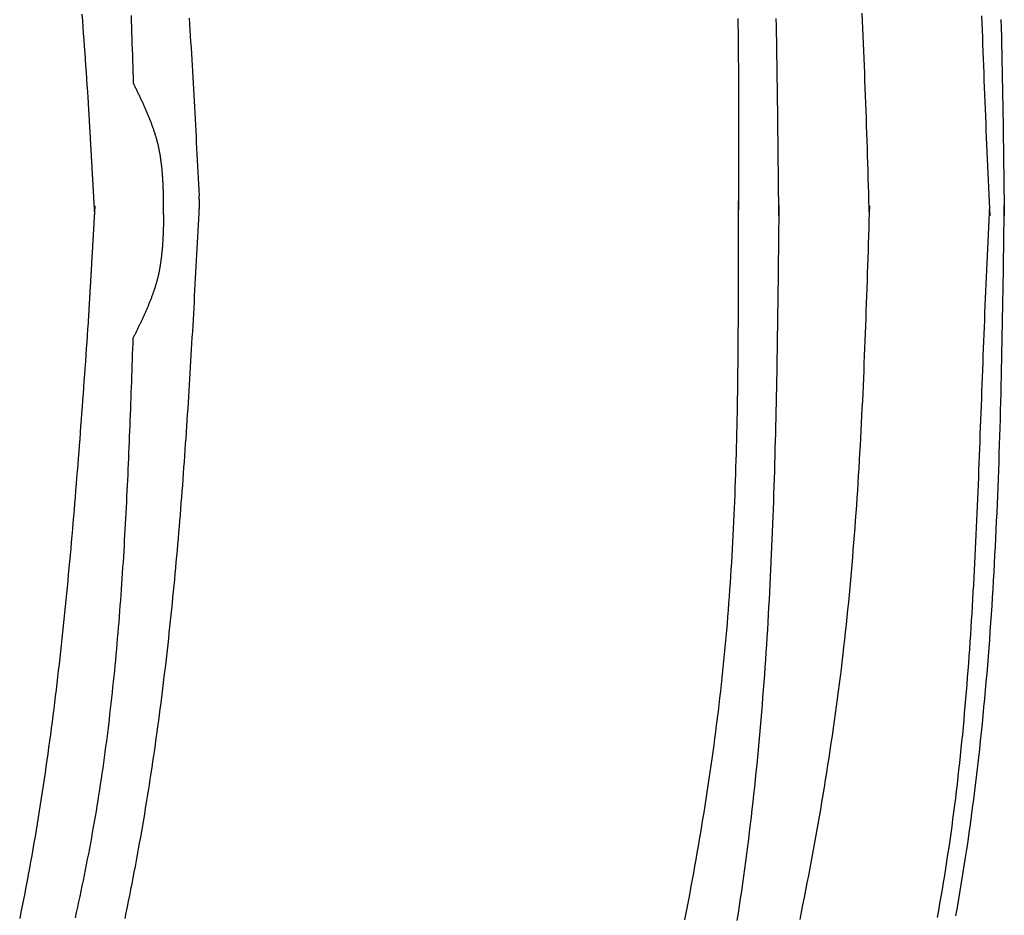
# Model space of a CAD drawing. Extents: x 715 to 7297, y -33 to 6010.
# Tile 62 of 90: x 5308 to 5807, y 1373 to 1828. Entities that reach past the tile are written whole.
import ezdxf

# ---------------------------------------------------------------- set-up
doc = ezdxf.new("R2010")
doc.units = 0
doc.layers.add('CAR', color=10, linetype='CONTINUOUS')

msp = doc.modelspace()

# ---------------------------------------------------------------- linework, layer by layer
at = {"layer": 'CAR'}
for points in [[(5342.41, 1788.07, 0), (5342.18, 1791.35, 0), (5341.95, 1794.63, 0), (5341.72, 1797.91, 0), (5341.49, 1801.19, 0), (5341.26, 1804.47, 0), (5341.03, 1807.75, 0), (5340.8, 1811.02, 0), (5340.57, 1814.3, 0), (5340.33, 1817.58, 0), (5340.1, 1820.86, 0), (5339.87, 1824.14, 0), (5339.63, 1827.42, 0), (5339.39, 1830.7, 0)], [(5364.14, 1829.92, 0), (5364.24, 1827.06, 0), (5364.34, 1824.21, 0), (5364.44, 1821.36, 0), (5364.54, 1818.5, 0), (5364.64, 1815.65, 0), (5364.74, 1812.8, 0), (5364.84, 1809.94, 0), (5364.93, 1807.09, 0), (5365.03, 1804.24, 0), (5365.13, 1801.38, 0), (5365.22, 1798.53, 0), (5365.32, 1795.68, 0)], [(5738.89, 1728.33, 0), (5738.78, 1732.14, 0), (5738.66, 1735.95, 0), (5738.54, 1739.76, 0), (5738.43, 1743.57, 0), (5738.31, 1747.38, 0), (5738.19, 1751.18, 0), (5738.07, 1754.99, 0), (5737.95, 1758.8, 0), (5737.83, 1762.61, 0), (5737.7, 1766.42, 0), (5737.58, 1770.23, 0), (5737.45, 1774.03, 0), (5737.32, 1777.84, 0), (5737.19, 1781.65, 0), (5737.05, 1785.46, 0), (5736.92, 1789.26, 0), (5736.78, 1793.07, 0), (5736.63, 1796.87, 0), (5736.49, 1800.68, 0), (5736.34, 1804.48, 0), (5736.18, 1808.29, 0), (5736.03, 1812.09, 0), (5735.87, 1815.9, 0), (5735.7, 1819.7, 0), (5735.53, 1823.5, 0), (5735.36, 1827.3, 0), (5735.18, 1831.1, 0)], [(5795.79, 1829.79, 0), (5795.92, 1826.15, 0), (5796.05, 1822.52, 0), (5796.18, 1818.88, 0), (5796.32, 1815.25, 0), (5796.45, 1811.62, 0), (5796.59, 1807.98, 0), (5796.72, 1804.35, 0), (5796.86, 1800.72, 0), (5797, 1797.09, 0), (5797.14, 1793.46, 0), (5797.28, 1789.83, 0), (5797.43, 1786.2, 0), (5797.57, 1782.58, 0), (5797.72, 1778.95, 0), (5797.88, 1775.32, 0), (5798.03, 1771.7, 0), (5798.19, 1768.08, 0), (5798.35, 1764.46, 0), (5798.52, 1760.83, 0), (5798.68, 1757.21, 0), (5798.85, 1753.59, 0), (5799.02, 1749.97, 0), (5799.19, 1746.36, 0), (5799.36, 1742.74, 0), (5799.53, 1739.12, 0), (5799.71, 1735.5, 0), (5799.88, 1731.88, 0), (5800.06, 1728.27, 0)], [(5393.68, 1828.62, 0), (5393.87, 1825.62, 0), (5394.05, 1822.61, 0), (5394.23, 1819.61, 0), (5394.41, 1816.6, 0), (5394.59, 1813.6, 0), (5394.77, 1810.59, 0), (5394.95, 1807.58, 0), (5395.12, 1804.58, 0), (5395.3, 1801.57, 0), (5395.47, 1798.57, 0), (5395.64, 1795.56, 0), (5395.81, 1792.55, 0), (5395.98, 1789.55, 0), (5396.14, 1786.54, 0), (5396.31, 1783.53, 0), (5396.47, 1780.52, 0), (5396.64, 1777.52, 0), (5396.8, 1774.51, 0), (5396.96, 1771.5, 0), (5397.13, 1768.49, 0), (5397.29, 1765.49, 0), (5397.45, 1762.48, 0), (5397.61, 1759.47, 0), (5397.77, 1756.46, 0), (5397.93, 1753.45, 0), (5398.09, 1750.44, 0), (5398.25, 1747.44, 0), (5398.4, 1744.43, 0), (5398.56, 1741.42, 0), (5398.72, 1738.41, 0)], [(5672.09, 1828.52, 0), (5672.15, 1825.06, 0), (5672.19, 1821.59, 0), (5672.23, 1818.12, 0), (5672.27, 1814.65, 0), (5672.31, 1811.18, 0), (5672.34, 1807.72, 0), (5672.37, 1804.25, 0), (5672.39, 1800.78, 0), (5672.42, 1797.31, 0), (5672.43, 1793.84, 0), (5672.45, 1790.37, 0), (5672.46, 1786.9, 0), (5672.48, 1783.42, 0), (5672.48, 1779.95, 0), (5672.49, 1776.48, 0), (5672.5, 1773.01, 0), (5672.5, 1769.54, 0), (5672.5, 1766.07, 0), (5672.5, 1762.59, 0), (5672.5, 1759.12, 0), (5672.5, 1755.65, 0), (5672.49, 1752.18, 0), (5672.49, 1748.7, 0), (5672.48, 1745.23, 0), (5672.48, 1741.76, 0), (5672.47, 1738.28, 0), (5672.46, 1734.81, 0), (5672.46, 1731.34, 0)], [(5692.91, 1728.37, 0), (5692.88, 1732.23, 0), (5692.84, 1736.08, 0), (5692.8, 1739.94, 0), (5692.76, 1743.79, 0), (5692.72, 1747.65, 0), (5692.69, 1751.5, 0), (5692.65, 1755.36, 0), (5692.61, 1759.21, 0), (5692.56, 1763.06, 0), (5692.52, 1766.92, 0), (5692.48, 1770.77, 0), (5692.43, 1774.62, 0), (5692.39, 1778.48, 0), (5692.34, 1782.33, 0), (5692.29, 1786.18, 0), (5692.24, 1790.03, 0), (5692.18, 1793.89, 0), (5692.13, 1797.74, 0), (5692.07, 1801.59, 0), (5692.01, 1805.44, 0), (5691.94, 1809.29, 0), (5691.88, 1813.14, 0), (5691.81, 1816.99, 0), (5691.74, 1820.84, 0), (5691.67, 1824.68, 0), (5691.59, 1828.53, 0)], [(5805.63, 1827.95, 0), (5805.74, 1823.62, 0), (5805.84, 1819.29, 0), (5805.94, 1814.96, 0), (5806.03, 1810.63, 0), (5806.12, 1806.3, 0), (5806.21, 1801.97, 0), (5806.29, 1797.64, 0), (5806.37, 1793.3, 0), (5806.45, 1788.97, 0), (5806.53, 1784.64, 0), (5806.6, 1780.3, 0), (5806.67, 1775.97, 0), (5806.73, 1771.63, 0), (5806.8, 1767.29, 0), (5806.86, 1762.96, 0), (5806.93, 1758.62, 0), (5806.99, 1754.28, 0), (5807.05, 1749.95, 0), (5807.1, 1745.61, 0), (5807.16, 1741.27, 0), (5807.22, 1736.93, 0), (5807.28, 1732.6, 0), (5807.33, 1728.26, 0)], [(5380.71, 1728.99, 0), (5380.71, 1729.43, 0), (5380.7, 1729.87, 0), (5380.7, 1730.32, 0), (5380.7, 1730.76, 0), (5380.7, 1731.2, 0), (5380.69, 1731.64, 0), (5380.69, 1732.08, 0), (5380.69, 1732.52, 0), (5380.69, 1732.97, 0), (5380.68, 1733.41, 0), (5380.68, 1733.85, 0), (5380.68, 1734.29, 0), (5380.67, 1734.73, 0), (5380.67, 1735.17, 0), (5380.66, 1735.61, 0), (5380.66, 1736.05, 0), (5380.65, 1736.49, 0), (5380.64, 1736.94, 0), (5380.64, 1737.38, 0), (5380.63, 1737.82, 0), (5380.62, 1738.26, 0), (5380.61, 1738.7, 0), (5380.6, 1739.14, 0), (5380.59, 1739.58, 0), (5380.58, 1740.02, 0), (5380.57, 1740.46, 0), (5380.56, 1740.89, 0), (5380.55, 1741.33, 0), (5380.53, 1741.77, 0), (5380.52, 1742.21, 0), (5380.5, 1742.65, 0), (5380.48, 1743.09, 0), (5380.47, 1743.53, 0), (5380.45, 1743.96, 0), (5380.43, 1744.4, 0), (5380.41, 1744.84, 0), (5380.39, 1745.28, 0), (5380.36, 1745.71, 0), (5380.34, 1746.15, 0), (5380.32, 1746.59, 0), (5380.29, 1747.02, 0), (5380.26, 1747.46, 0), (5380.23, 1747.89, 0), (5380.2, 1748.33, 0), (5380.17, 1748.76, 0), (5380.14, 1749.2, 0), (5380.11, 1749.63, 0), (5380.07, 1750.07, 0), (5380.03, 1750.5, 0), (5380, 1750.93, 0), (5379.96, 1751.36, 0), (5379.92, 1751.8, 0), (5379.87, 1752.23, 0), (5379.83, 1752.66, 0), (5379.78, 1753.09, 0), (5379.74, 1753.52, 0), (5379.69, 1753.95, 0), (5379.64, 1754.38, 0), (5379.58, 1754.81, 0), (5379.53, 1755.24, 0), (5379.47, 1755.67, 0), (5379.42, 1756.1, 0), (5379.36, 1756.53, 0), (5379.3, 1756.96, 0), (5379.23, 1757.38, 0), (5379.17, 1757.81, 0), (5379.1, 1758.24, 0), (5379.03, 1758.66, 0), (5378.96, 1759.09, 0), (5378.89, 1759.51, 0), (5378.81, 1759.94, 0), (5378.73, 1760.36, 0), (5378.65, 1760.79, 0), (5378.57, 1761.21, 0), (5378.49, 1761.63, 0), (5378.4, 1762.05, 0), (5378.31, 1762.47, 0), (5378.22, 1762.9, 0), (5378.13, 1763.32, 0), (5378.04, 1763.74, 0), (5377.94, 1764.15, 0), (5377.84, 1764.57, 0), (5377.74, 1764.99, 0), (5377.63, 1765.41, 0), (5377.52, 1765.83, 0), (5377.42, 1766.24, 0), (5377.3, 1766.66, 0), (5377.19, 1767.07, 0), (5377.07, 1767.49, 0), (5376.96, 1767.9, 0), (5376.84, 1768.32, 0), (5376.71, 1768.73, 0), (5376.59, 1769.14, 0), (5376.46, 1769.56, 0), (5376.33, 1769.97, 0), (5376.2, 1770.38, 0), (5376.07, 1770.79, 0), (5375.94, 1771.2, 0), (5375.8, 1771.61, 0), (5375.66, 1772.02, 0), (5375.52, 1772.43, 0), (5375.38, 1772.84, 0), (5375.23, 1773.25, 0), (5375.09, 1773.65, 0), (5374.94, 1774.06, 0), (5374.79, 1774.47, 0), (5374.64, 1774.88, 0), (5374.49, 1775.28, 0), (5374.34, 1775.69, 0), (5374.18, 1776.09, 0), (5374.02, 1776.5, 0), (5373.87, 1776.9, 0), (5373.71, 1777.31, 0), (5373.55, 1777.71, 0), (5373.38, 1778.12, 0), (5373.22, 1778.52, 0), (5373.05, 1778.92, 0), (5372.89, 1779.33, 0), (5372.72, 1779.73, 0), (5372.55, 1780.13, 0), (5372.38, 1780.53, 0), (5372.21, 1780.94, 0), (5372.04, 1781.34, 0), (5371.86, 1781.74, 0), (5371.69, 1782.14, 0), (5371.51, 1782.54, 0), (5371.33, 1782.94, 0), (5371.16, 1783.34, 0), (5370.98, 1783.74, 0), (5370.8, 1784.14, 0), (5370.62, 1784.54, 0), (5370.44, 1784.94, 0), (5370.25, 1785.34, 0), (5370.07, 1785.74, 0), (5369.89, 1786.14, 0), (5369.7, 1786.54, 0), (5369.52, 1786.94, 0), (5369.33, 1787.33, 0), (5369.14, 1787.73, 0), (5368.96, 1788.13, 0), (5368.77, 1788.53, 0), (5368.58, 1788.93, 0), (5368.39, 1789.32, 0), (5368.2, 1789.72, 0), (5368.01, 1790.12, 0), (5367.82, 1790.52, 0), (5367.63, 1790.91, 0), (5367.44, 1791.31, 0), (5367.25, 1791.71, 0), (5367.05, 1792.11, 0), (5366.86, 1792.5, 0), (5366.67, 1792.9, 0), (5366.48, 1793.3, 0), (5366.28, 1793.69, 0), (5366.09, 1794.09, 0), (5365.9, 1794.49, 0), (5365.7, 1794.88, 0), (5365.51, 1795.28, 0), (5365.32, 1795.68, 0)], [(5345.79, 1728.72, 0), (5345.76, 1729.19, 0), (5345.73, 1729.66, 0), (5345.71, 1730.13, 0), (5345.68, 1730.59, 0), (5345.65, 1731.06, 0), (5345.63, 1731.53, 0), (5345.6, 1732, 0), (5345.57, 1732.46, 0), (5345.55, 1732.93, 0), (5345.52, 1733.4, 0), (5345.49, 1733.86, 0), (5345.47, 1734.33, 0), (5345.44, 1734.8, 0), (5345.41, 1735.27, 0), (5345.39, 1735.73, 0), (5345.36, 1736.2, 0), (5345.34, 1736.67, 0), (5345.31, 1737.14, 0), (5345.28, 1737.6, 0), (5345.26, 1738.07, 0), (5345.23, 1738.54, 0), (5345.2, 1739, 0), (5345.18, 1739.47, 0), (5345.15, 1739.94, 0), (5345.12, 1740.41, 0), (5345.1, 1740.87, 0), (5345.07, 1741.34, 0), (5345.04, 1741.81, 0), (5345.02, 1742.28, 0), (5344.99, 1742.74, 0), (5344.96, 1743.21, 0), (5344.94, 1743.68, 0), (5344.91, 1744.14, 0), (5344.88, 1744.61, 0), (5344.86, 1745.08, 0), (5344.83, 1745.55, 0), (5344.8, 1746.01, 0), (5344.78, 1746.48, 0), (5344.75, 1746.95, 0), (5344.72, 1747.42, 0), (5344.7, 1747.88, 0), (5344.67, 1748.35, 0), (5344.64, 1748.82, 0), (5344.62, 1749.28, 0), (5344.59, 1749.75, 0), (5344.56, 1750.22, 0), (5344.54, 1750.69, 0), (5344.51, 1751.15, 0), (5344.48, 1751.62, 0), (5344.46, 1752.09, 0), (5344.43, 1752.56, 0), (5344.41, 1753.02, 0), (5344.38, 1753.49, 0), (5344.35, 1753.96, 0), (5344.33, 1754.42, 0), (5344.3, 1754.89, 0), (5344.27, 1755.36, 0), (5344.25, 1755.83, 0), (5344.22, 1756.29, 0), (5344.19, 1756.76, 0), (5344.17, 1757.23, 0), (5344.14, 1757.7, 0), (5344.11, 1758.16, 0), (5344.09, 1758.63, 0), (5344.06, 1759.1, 0), (5344.03, 1759.57, 0), (5344.01, 1760.03, 0), (5343.98, 1760.5, 0), (5343.95, 1760.97, 0), (5343.93, 1761.43, 0), (5343.9, 1761.9, 0), (5343.87, 1762.37, 0), (5343.85, 1762.84, 0), (5343.82, 1763.3, 0), (5343.79, 1763.77, 0), (5343.77, 1764.24, 0), (5343.74, 1764.71, 0), (5343.71, 1765.17, 0), (5343.69, 1765.64, 0), (5343.66, 1766.11, 0), (5343.63, 1766.57, 0), (5343.61, 1767.04, 0), (5343.58, 1767.51, 0), (5343.56, 1767.98, 0), (5343.53, 1768.44, 0), (5343.5, 1768.91, 0), (5343.48, 1769.38, 0), (5343.45, 1769.85, 0), (5343.42, 1770.31, 0), (5343.4, 1770.78, 0), (5343.37, 1771.25, 0), (5343.34, 1771.71, 0), (5343.32, 1772.18, 0), (5343.29, 1772.65, 0), (5343.26, 1773.12, 0), (5343.24, 1773.58, 0), (5343.21, 1774.05, 0), (5343.18, 1774.52, 0), (5343.16, 1774.99, 0), (5343.13, 1775.45, 0), (5343.1, 1775.92, 0), (5343.08, 1776.39, 0), (5343.05, 1776.85, 0), (5343.02, 1777.32, 0), (5343, 1777.79, 0), (5342.97, 1778.26, 0), (5342.94, 1778.72, 0), (5342.92, 1779.19, 0), (5342.89, 1779.66, 0), (5342.86, 1780.13, 0), (5342.84, 1780.59, 0), (5342.81, 1781.06, 0), (5342.78, 1781.53, 0), (5342.76, 1781.99, 0), (5342.73, 1782.46, 0), (5342.7, 1782.93, 0), (5342.68, 1783.4, 0), (5342.65, 1783.86, 0), (5342.63, 1784.33, 0), (5342.6, 1784.8, 0), (5342.57, 1785.27, 0), (5342.55, 1785.73, 0), (5342.52, 1786.2, 0), (5342.49, 1786.67, 0), (5342.47, 1787.13, 0), (5342.44, 1787.6, 0), (5342.41, 1788.07, 0)], [(5398.69, 1729.67, 0), (5398.69, 1729.72, 0), (5398.7, 1729.78, 0), (5398.7, 1729.83, 0), (5398.7, 1729.89, 0), (5398.71, 1729.94, 0), (5398.71, 1730, 0), (5398.71, 1730.05, 0), (5398.72, 1730.11, 0), (5398.72, 1730.17, 0), (5398.72, 1730.22, 0), (5398.73, 1730.28, 0), (5398.73, 1730.33, 0), (5398.73, 1730.39, 0), (5398.74, 1730.44, 0), (5398.74, 1730.5, 0), (5398.74, 1730.55, 0), (5398.75, 1730.61, 0), (5398.75, 1730.66, 0), (5398.75, 1730.72, 0), (5398.76, 1730.77, 0), (5398.76, 1730.83, 0), (5398.76, 1730.88, 0), (5398.76, 1730.94, 0), (5398.77, 1730.99, 0), (5398.77, 1731.05, 0), (5398.77, 1731.11, 0), (5398.78, 1731.16, 0), (5398.78, 1731.22, 0), (5398.78, 1731.27, 0), (5398.79, 1731.33, 0), (5398.79, 1731.38, 0), (5398.79, 1731.44, 0), (5398.79, 1731.49, 0), (5398.8, 1731.55, 0), (5398.8, 1731.6, 0), (5398.8, 1731.66, 0), (5398.81, 1731.71, 0), (5398.81, 1731.77, 0), (5398.81, 1731.82, 0), (5398.81, 1731.88, 0), (5398.82, 1731.93, 0), (5398.82, 1731.99, 0), (5398.82, 1732.05, 0), (5398.82, 1732.1, 0), (5398.83, 1732.16, 0), (5398.83, 1732.21, 0), (5398.83, 1732.27, 0), (5398.83, 1732.32, 0), (5398.83, 1732.38, 0), (5398.84, 1732.43, 0), (5398.84, 1732.49, 0), (5398.84, 1732.54, 0), (5398.84, 1732.6, 0), (5398.84, 1732.65, 0), (5398.85, 1732.71, 0), (5398.85, 1732.76, 0), (5398.85, 1732.82, 0), (5398.85, 1732.87, 0), (5398.85, 1732.93, 0), (5398.85, 1732.99, 0), (5398.86, 1733.04, 0), (5398.86, 1733.1, 0), (5398.86, 1733.15, 0), (5398.86, 1733.21, 0), (5398.86, 1733.26, 0), (5398.86, 1733.32, 0), (5398.86, 1733.37, 0), (5398.86, 1733.43, 0), (5398.87, 1733.48, 0), (5398.87, 1733.54, 0), (5398.87, 1733.59, 0), (5398.87, 1733.65, 0), (5398.87, 1733.7, 0), (5398.87, 1733.76, 0), (5398.87, 1733.81, 0), (5398.87, 1733.87, 0), (5398.87, 1733.93, 0), (5398.87, 1733.98, 0), (5398.87, 1734.04, 0), (5398.87, 1734.09, 0), (5398.87, 1734.15, 0), (5398.87, 1734.2, 0), (5398.87, 1734.26, 0), (5398.87, 1734.31, 0), (5398.87, 1734.37, 0), (5398.87, 1734.42, 0), (5398.87, 1734.48, 0), (5398.87, 1734.53, 0), (5398.87, 1734.59, 0), (5398.87, 1734.64, 0), (5398.87, 1734.7, 0), (5398.87, 1734.75, 0), (5398.87, 1734.81, 0), (5398.87, 1734.87, 0), (5398.87, 1734.92, 0), (5398.86, 1734.98, 0), (5398.86, 1735.03, 0), (5398.86, 1735.09, 0), (5398.86, 1735.14, 0), (5398.86, 1735.2, 0), (5398.86, 1735.25, 0), (5398.86, 1735.31, 0), (5398.86, 1735.36, 0), (5398.85, 1735.42, 0), (5398.85, 1735.47, 0), (5398.85, 1735.53, 0), (5398.85, 1735.58, 0), (5398.85, 1735.64, 0), (5398.85, 1735.69, 0), (5398.84, 1735.75, 0), (5398.84, 1735.81, 0), (5398.84, 1735.86, 0), (5398.84, 1735.92, 0), (5398.84, 1735.97, 0), (5398.84, 1736.03, 0), (5398.83, 1736.08, 0), (5398.83, 1736.14, 0), (5398.83, 1736.19, 0), (5398.83, 1736.25, 0), (5398.83, 1736.3, 0), (5398.82, 1736.36, 0), (5398.82, 1736.41, 0), (5398.82, 1736.47, 0), (5398.82, 1736.52, 0), (5398.81, 1736.58, 0), (5398.81, 1736.64, 0), (5398.81, 1736.69, 0), (5398.81, 1736.75, 0), (5398.8, 1736.8, 0), (5398.8, 1736.86, 0), (5398.8, 1736.91, 0), (5398.8, 1736.97, 0), (5398.79, 1737.02, 0), (5398.79, 1737.08, 0), (5398.79, 1737.13, 0), (5398.79, 1737.19, 0), (5398.78, 1737.24, 0), (5398.78, 1737.3, 0), (5398.78, 1737.35, 0), (5398.78, 1737.41, 0), (5398.77, 1737.46, 0), (5398.77, 1737.52, 0), (5398.77, 1737.58, 0), (5398.77, 1737.63, 0), (5398.76, 1737.69, 0), (5398.76, 1737.74, 0), (5398.76, 1737.8, 0), (5398.75, 1737.85, 0), (5398.75, 1737.91, 0), (5398.75, 1737.96, 0), (5398.75, 1738.02, 0), (5398.74, 1738.07, 0), (5398.74, 1738.13, 0), (5398.74, 1738.18, 0), (5398.73, 1738.24, 0), (5398.73, 1738.29, 0), (5398.73, 1738.35, 0), (5398.73, 1738.41, 0), (5398.72, 1738.46, 0)], [(5645.25, 1370.89, 0), (5645.9, 1374.29, 0), (5646.55, 1377.69, 0), (5647.2, 1381.09, 0), (5647.84, 1384.49, 0), (5648.47, 1387.89, 0), (5649.09, 1391.29, 0), (5649.71, 1394.69, 0), (5650.32, 1398.09, 0), (5650.92, 1401.5, 0), (5651.52, 1404.9, 0), (5652.11, 1408.31, 0), (5652.69, 1411.72, 0), (5653.27, 1415.12, 0), (5653.83, 1418.53, 0), (5654.39, 1421.94, 0), (5654.95, 1425.35, 0), (5655.49, 1428.76, 0), (5656.03, 1432.17, 0), (5656.55, 1435.59, 0), (5657.07, 1439, 0), (5657.58, 1442.41, 0), (5658.09, 1445.83, 0), (5658.58, 1449.25, 0), (5659.06, 1452.66, 0), (5659.54, 1456.08, 0), (5660.01, 1459.5, 0), (5660.47, 1462.92, 0), (5660.92, 1466.34, 0), (5661.35, 1469.77, 0), (5661.79, 1473.19, 0), (5662.21, 1476.62, 0), (5662.62, 1480.04, 0), (5663.02, 1483.47, 0), (5663.41, 1486.9, 0), (5663.79, 1490.33, 0), (5664.16, 1493.76, 0), (5664.52, 1497.19, 0), (5664.88, 1500.62, 0), (5665.22, 1504.05, 0), (5665.55, 1507.49, 0), (5665.87, 1510.93, 0), (5666.18, 1514.36, 0), (5666.48, 1517.8, 0), (5666.77, 1521.24, 0), (5667.05, 1524.68, 0), (5667.32, 1528.12, 0), (5667.59, 1531.57, 0), (5667.84, 1535.01, 0), (5668.09, 1538.45, 0), (5668.32, 1541.9, 0), (5668.55, 1545.35, 0), (5668.77, 1548.79, 0), (5668.98, 1552.24, 0), (5669.18, 1555.69, 0), (5669.38, 1559.14, 0), (5669.57, 1562.59, 0), (5669.75, 1566.05, 0), (5669.92, 1569.5, 0), (5670.08, 1572.95, 0), (5670.24, 1576.41, 0), (5670.39, 1579.86, 0), (5670.54, 1583.32, 0), (5670.67, 1586.77, 0), (5670.81, 1590.23, 0), (5670.93, 1593.69, 0), (5671.05, 1597.15, 0), (5671.16, 1600.61, 0), (5671.27, 1604.07, 0), (5671.37, 1607.53, 0), (5671.46, 1610.99, 0), (5671.55, 1614.45, 0), (5671.63, 1617.92, 0), (5671.71, 1621.38, 0), (5671.79, 1624.85, 0), (5671.85, 1628.31, 0), (5671.92, 1631.77, 0), (5671.98, 1635.24, 0), (5672.03, 1638.71, 0), (5672.08, 1642.17, 0), (5672.13, 1645.64, 0), (5672.17, 1649.11, 0), (5672.21, 1652.58, 0), (5672.25, 1656.04, 0), (5672.28, 1659.51, 0), (5672.31, 1662.98, 0), (5672.33, 1666.45, 0), (5672.35, 1669.92, 0), (5672.37, 1673.39, 0), (5672.39, 1676.86, 0), (5672.4, 1680.33, 0), (5672.41, 1683.8, 0), (5672.42, 1687.28, 0), (5672.43, 1690.75, 0), (5672.43, 1694.22, 0), (5672.44, 1697.69, 0), (5672.44, 1701.16, 0), (5672.44, 1704.64, 0), (5672.44, 1708.11, 0), (5672.43, 1711.58, 0), (5672.43, 1715.05, 0), (5672.43, 1718.53, 0), (5672.42, 1722, 0), (5672.41, 1725.47, 0), (5672.41, 1728.95, 0), (5672.4, 1732.42, 0), (5672.39, 1735.89, 0)], [(5345.79, 1733.29, 0), (5345.76, 1732.83, 0), (5345.73, 1732.36, 0), (5345.71, 1731.89, 0), (5345.68, 1731.43, 0), (5345.65, 1730.96, 0), (5345.63, 1730.49, 0), (5345.6, 1730.02, 0), (5345.57, 1729.56, 0), (5345.55, 1729.09, 0), (5345.52, 1728.62, 0), (5345.49, 1728.15, 0), (5345.47, 1727.69, 0), (5345.44, 1727.22, 0), (5345.41, 1726.75, 0), (5345.38, 1726.29, 0), (5345.36, 1725.82, 0), (5345.33, 1725.35, 0), (5345.3, 1724.88, 0), (5345.28, 1724.42, 0), (5345.25, 1723.95, 0), (5345.22, 1723.48, 0), (5345.2, 1723.02, 0), (5345.17, 1722.55, 0), (5345.14, 1722.08, 0), (5345.11, 1721.61, 0), (5345.09, 1721.15, 0), (5345.06, 1720.68, 0), (5345.03, 1720.21, 0), (5345.01, 1719.74, 0), (5344.98, 1719.28, 0), (5344.95, 1718.81, 0), (5344.93, 1718.34, 0), (5344.9, 1717.88, 0), (5344.87, 1717.41, 0), (5344.84, 1716.94, 0), (5344.82, 1716.47, 0), (5344.79, 1716.01, 0), (5344.76, 1715.54, 0), (5344.74, 1715.07, 0), (5344.71, 1714.6, 0), (5344.68, 1714.14, 0), (5344.66, 1713.67, 0), (5344.63, 1713.2, 0), (5344.6, 1712.74, 0), (5344.58, 1712.27, 0), (5344.55, 1711.8, 0), (5344.52, 1711.33, 0), (5344.49, 1710.87, 0), (5344.47, 1710.4, 0), (5344.44, 1709.93, 0), (5344.41, 1709.46, 0), (5344.39, 1709, 0), (5344.36, 1708.53, 0), (5344.33, 1708.06, 0), (5344.31, 1707.6, 0), (5344.28, 1707.13, 0), (5344.25, 1706.66, 0), (5344.22, 1706.19, 0), (5344.2, 1705.73, 0), (5344.17, 1705.26, 0), (5344.14, 1704.79, 0), (5344.12, 1704.32, 0), (5344.09, 1703.86, 0), (5344.06, 1703.39, 0), (5344.04, 1702.92, 0), (5344.01, 1702.46, 0), (5343.98, 1701.99, 0), (5343.96, 1701.52, 0), (5343.93, 1701.05, 0), (5343.9, 1700.59, 0), (5343.87, 1700.12, 0), (5343.85, 1699.65, 0), (5343.82, 1699.18, 0), (5343.79, 1698.72, 0), (5343.77, 1698.25, 0), (5343.74, 1697.78, 0), (5343.71, 1697.32, 0), (5343.69, 1696.85, 0), (5343.66, 1696.38, 0), (5343.63, 1695.91, 0), (5343.6, 1695.45, 0), (5343.58, 1694.98, 0), (5343.55, 1694.51, 0), (5343.52, 1694.04, 0), (5343.5, 1693.58, 0), (5343.47, 1693.11, 0), (5343.44, 1692.64, 0), (5343.42, 1692.18, 0), (5343.39, 1691.71, 0), (5343.36, 1691.24, 0), (5343.33, 1690.77, 0), (5343.31, 1690.31, 0), (5343.28, 1689.84, 0), (5343.25, 1689.37, 0), (5343.23, 1688.91, 0), (5343.2, 1688.44, 0), (5343.17, 1687.97, 0), (5343.15, 1687.5, 0), (5343.12, 1687.04, 0), (5343.09, 1686.57, 0), (5343.07, 1686.1, 0), (5343.04, 1685.63, 0), (5343.01, 1685.17, 0), (5342.98, 1684.7, 0), (5342.96, 1684.23, 0), (5342.93, 1683.77, 0), (5342.9, 1683.3, 0), (5342.88, 1682.83, 0), (5342.85, 1682.36, 0), (5342.82, 1681.9, 0), (5342.8, 1681.43, 0), (5342.77, 1680.96, 0), (5342.74, 1680.49, 0), (5342.71, 1680.03, 0), (5342.69, 1679.56, 0), (5342.66, 1679.09, 0), (5342.63, 1678.63, 0), (5342.61, 1678.16, 0), (5342.58, 1677.69, 0), (5342.55, 1677.22, 0), (5342.53, 1676.76, 0), (5342.5, 1676.29, 0), (5342.47, 1675.82, 0), (5342.45, 1675.35, 0), (5342.42, 1674.89, 0), (5342.39, 1674.42, 0), (5342.36, 1673.95, 0)], [(5361.15, 1371.5, 0), (5361.75, 1374.44, 0), (5362.35, 1377.38, 0), (5362.94, 1380.33, 0), (5363.52, 1383.27, 0), (5364.1, 1386.21, 0), (5364.67, 1389.16, 0), (5365.24, 1392.1, 0), (5365.8, 1395.05, 0), (5366.36, 1398, 0), (5366.91, 1400.95, 0), (5367.46, 1403.89, 0), (5367.99, 1406.84, 0), (5368.53, 1409.8, 0), (5369.05, 1412.75, 0), (5369.57, 1415.7, 0), (5370.08, 1418.65, 0), (5370.59, 1421.61, 0), (5371.08, 1424.57, 0), (5371.58, 1427.52, 0), (5372.06, 1430.48, 0), (5372.54, 1433.44, 0), (5373.01, 1436.4, 0), (5373.48, 1439.36, 0), (5373.94, 1442.32, 0), (5374.39, 1445.29, 0), (5374.84, 1448.25, 0), (5375.28, 1451.22, 0), (5375.72, 1454.18, 0), (5376.15, 1457.15, 0), (5376.57, 1460.12, 0), (5376.99, 1463.08, 0), (5377.4, 1466.05, 0), (5377.81, 1469.02, 0), (5378.21, 1472, 0), (5378.6, 1474.97, 0), (5378.99, 1477.94, 0), (5379.38, 1480.91, 0), (5379.76, 1483.89, 0), (5380.13, 1486.86, 0), (5380.5, 1489.84, 0), (5380.86, 1492.82, 0), (5381.22, 1495.79, 0), (5381.57, 1498.77, 0), (5381.92, 1501.75, 0), (5382.26, 1504.73, 0), (5382.6, 1507.71, 0), (5382.93, 1510.7, 0), (5383.26, 1513.68, 0), (5383.58, 1516.66, 0), (5383.9, 1519.64, 0), (5384.22, 1522.63, 0), (5384.53, 1525.61, 0), (5384.84, 1528.6, 0), (5385.14, 1531.59, 0), (5385.43, 1534.57, 0), (5385.73, 1537.56, 0), (5386.02, 1540.55, 0), (5386.3, 1543.54, 0), (5386.58, 1546.53, 0), (5386.86, 1549.52, 0), (5387.13, 1552.51, 0), (5387.4, 1555.5, 0), (5387.67, 1558.49, 0), (5387.93, 1561.48, 0), (5388.19, 1564.48, 0), (5388.44, 1567.47, 0), (5388.69, 1570.47, 0), (5388.94, 1573.46, 0), (5389.18, 1576.46, 0), (5389.42, 1579.45, 0), (5389.66, 1582.45, 0), (5389.9, 1585.44, 0), (5390.13, 1588.44, 0), (5390.36, 1591.44, 0), (5390.58, 1594.44, 0), (5390.8, 1597.44, 0), (5391.02, 1600.44, 0), (5391.24, 1603.44, 0), (5391.45, 1606.43, 0), (5391.67, 1609.44, 0), (5391.87, 1612.44, 0), (5392.08, 1615.44, 0), (5392.28, 1618.44, 0), (5392.49, 1621.44, 0), (5392.69, 1624.44, 0), (5392.88, 1627.45, 0), (5393.08, 1630.45, 0), (5393.27, 1633.45, 0), (5393.46, 1636.45, 0), (5393.65, 1639.46, 0), (5393.83, 1642.46, 0), (5394.02, 1645.47, 0), (5394.2, 1648.47, 0), (5394.38, 1651.48, 0), (5394.56, 1654.48, 0), (5394.74, 1657.49, 0), (5394.92, 1660.49, 0), (5395.09, 1663.5, 0), (5395.26, 1666.51, 0), (5395.44, 1669.51, 0), (5395.61, 1672.52, 0), (5395.78, 1675.53, 0), (5395.94, 1678.53, 0), (5396.11, 1681.54, 0), (5396.28, 1684.55, 0), (5396.44, 1687.55, 0), (5396.61, 1690.56, 0), (5396.77, 1693.57, 0), (5396.93, 1696.58, 0), (5397.09, 1699.58, 0), (5397.26, 1702.59, 0), (5397.42, 1705.6, 0), (5397.58, 1708.61, 0), (5397.74, 1711.62, 0), (5397.9, 1714.63, 0), (5398.05, 1717.63, 0), (5398.21, 1720.64, 0), (5398.37, 1723.65, 0), (5398.53, 1726.66, 0), (5398.69, 1729.67, 0)], [(5380.71, 1728.99, 0), (5380.7, 1728.58, 0), (5380.69, 1728.16, 0), (5380.68, 1727.75, 0), (5380.67, 1727.33, 0), (5380.66, 1726.91, 0), (5380.65, 1726.5, 0), (5380.64, 1726.08, 0), (5380.63, 1725.67, 0), (5380.62, 1725.25, 0), (5380.61, 1724.84, 0), (5380.6, 1724.42, 0), (5380.59, 1724.01, 0), (5380.58, 1723.59, 0), (5380.57, 1723.18, 0), (5380.55, 1722.76, 0), (5380.54, 1722.35, 0), (5380.53, 1721.94, 0), (5380.52, 1721.52, 0), (5380.5, 1721.11, 0), (5380.49, 1720.69, 0), (5380.47, 1720.28, 0), (5380.46, 1719.87, 0), (5380.44, 1719.45, 0), (5380.42, 1719.04, 0), (5380.41, 1718.63, 0), (5380.39, 1718.21, 0), (5380.37, 1717.8, 0), (5380.35, 1717.39, 0), (5380.33, 1716.97, 0), (5380.31, 1716.56, 0), (5380.28, 1716.15, 0), (5380.26, 1715.74, 0), (5380.24, 1715.33, 0), (5380.21, 1714.91, 0), (5380.18, 1714.5, 0), (5380.16, 1714.09, 0), (5380.13, 1713.68, 0), (5380.1, 1713.27, 0), (5380.07, 1712.86, 0), (5380.04, 1712.45, 0), (5380.01, 1712.04, 0), (5379.97, 1711.63, 0), (5379.94, 1711.22, 0), (5379.9, 1710.81, 0), (5379.86, 1710.4, 0), (5379.83, 1710, 0), (5379.79, 1709.59, 0), (5379.74, 1709.18, 0), (5379.7, 1708.77, 0), (5379.66, 1708.37, 0), (5379.61, 1707.96, 0), (5379.57, 1707.55, 0), (5379.52, 1707.15, 0), (5379.47, 1706.74, 0), (5379.42, 1706.34, 0), (5379.36, 1705.93, 0), (5379.31, 1705.53, 0), (5379.25, 1705.12, 0), (5379.19, 1704.72, 0), (5379.13, 1704.32, 0), (5379.07, 1703.91, 0), (5379.01, 1703.51, 0), (5378.95, 1703.11, 0), (5378.88, 1702.71, 0), (5378.81, 1702.31, 0), (5378.74, 1701.91, 0), (5378.67, 1701.51, 0), (5378.59, 1701.11, 0), (5378.52, 1700.71, 0), (5378.44, 1700.31, 0), (5378.36, 1699.91, 0), (5378.28, 1699.51, 0), (5378.19, 1699.12, 0), (5378.11, 1698.72, 0), (5378.02, 1698.32, 0), (5377.93, 1697.93, 0), (5377.84, 1697.53, 0), (5377.74, 1697.14, 0), (5377.65, 1696.74, 0), (5377.55, 1696.35, 0), (5377.45, 1695.96, 0), (5377.34, 1695.56, 0), (5377.24, 1695.17, 0), (5377.13, 1694.78, 0), (5377.02, 1694.39, 0), (5376.91, 1694, 0), (5376.8, 1693.61, 0), (5376.68, 1693.22, 0), (5376.56, 1692.83, 0), (5376.45, 1692.44, 0), (5376.33, 1692.05, 0), (5376.2, 1691.66, 0), (5376.08, 1691.28, 0), (5375.95, 1690.89, 0), (5375.82, 1690.5, 0), (5375.7, 1690.12, 0), (5375.56, 1689.73, 0), (5375.43, 1689.34, 0), (5375.3, 1688.96, 0), (5375.16, 1688.57, 0), (5375.02, 1688.19, 0), (5374.88, 1687.81, 0), (5374.74, 1687.42, 0), (5374.6, 1687.04, 0), (5374.46, 1686.66, 0), (5374.31, 1686.27, 0), (5374.17, 1685.89, 0), (5374.02, 1685.51, 0), (5373.87, 1685.13, 0), (5373.72, 1684.75, 0), (5373.57, 1684.37, 0), (5373.41, 1683.98, 0), (5373.26, 1683.6, 0), (5373.1, 1683.22, 0), (5372.95, 1682.84, 0), (5372.79, 1682.47, 0), (5372.63, 1682.09, 0), (5372.47, 1681.71, 0), (5372.31, 1681.33, 0), (5372.15, 1680.95, 0), (5371.98, 1680.57, 0), (5371.82, 1680.19, 0), (5371.65, 1679.82, 0), (5371.49, 1679.44, 0), (5371.32, 1679.06, 0), (5371.15, 1678.68, 0), (5370.98, 1678.31, 0), (5370.81, 1677.93, 0), (5370.64, 1677.56, 0), (5370.47, 1677.18, 0), (5370.3, 1676.8, 0), (5370.12, 1676.43, 0), (5369.95, 1676.05, 0), (5369.77, 1675.68, 0), (5369.6, 1675.3, 0), (5369.42, 1674.93, 0), (5369.25, 1674.55, 0), (5369.07, 1674.18, 0), (5368.89, 1673.8, 0), (5368.71, 1673.43, 0), (5368.53, 1673.05, 0), (5368.36, 1672.68, 0), (5368.18, 1672.3, 0), (5368, 1671.93, 0), (5367.82, 1671.56, 0), (5367.63, 1671.18, 0), (5367.45, 1670.81, 0), (5367.27, 1670.43, 0), (5367.09, 1670.06, 0), (5366.91, 1669.69, 0), (5366.73, 1669.31, 0), (5366.54, 1668.94, 0), (5366.36, 1668.57, 0), (5366.18, 1668.19, 0), (5366, 1667.82, 0), (5365.81, 1667.45, 0), (5365.63, 1667.07, 0), (5365.45, 1666.7, 0), (5365.26, 1666.33, 0)], [(5692.91, 1733.35, 0), (5692.87, 1729.5, 0), (5692.83, 1725.64, 0), (5692.79, 1721.79, 0), (5692.75, 1717.93, 0), (5692.71, 1714.08, 0), (5692.67, 1710.22, 0), (5692.63, 1706.37, 0), (5692.58, 1702.51, 0), (5692.54, 1698.66, 0), (5692.49, 1694.81, 0), (5692.44, 1690.95, 0), (5692.39, 1687.1, 0), (5692.34, 1683.25, 0), (5692.29, 1679.39, 0), (5692.24, 1675.54, 0), (5692.18, 1671.69, 0), (5692.13, 1667.84, 0), (5692.07, 1663.99, 0), (5692.01, 1660.14, 0), (5691.94, 1656.29, 0), (5691.88, 1652.44, 0), (5691.81, 1648.59, 0), (5691.74, 1644.74, 0), (5691.66, 1640.89, 0), (5691.59, 1637.04, 0), (5691.51, 1633.2, 0), (5691.42, 1629.35, 0), (5691.34, 1625.5, 0), (5691.25, 1621.66, 0), (5691.15, 1617.81, 0), (5691.06, 1613.97, 0), (5690.95, 1610.13, 0), (5690.85, 1606.28, 0), (5690.74, 1602.44, 0), (5690.63, 1598.6, 0), (5690.51, 1594.76, 0), (5690.39, 1590.92, 0), (5690.26, 1587.08, 0), (5690.13, 1583.24, 0), (5689.99, 1579.41, 0), (5689.85, 1575.57, 0), (5689.71, 1571.74, 0), (5689.56, 1567.9, 0), (5689.4, 1564.07, 0), (5689.24, 1560.24, 0), (5689.07, 1556.41, 0), (5688.9, 1552.58, 0), (5688.72, 1548.75, 0), (5688.54, 1544.92, 0), (5688.35, 1541.09, 0), (5688.15, 1537.27, 0), (5687.95, 1533.44, 0), (5687.74, 1529.62, 0), (5687.53, 1525.8, 0), (5687.3, 1521.98, 0), (5687.07, 1518.16, 0), (5686.84, 1514.34, 0), (5686.6, 1510.53, 0), (5686.35, 1506.71, 0), (5686.09, 1502.9, 0), (5685.83, 1499.08, 0), (5685.55, 1495.27, 0), (5685.28, 1491.46, 0), (5684.99, 1487.65, 0), (5684.69, 1483.85, 0), (5684.39, 1480.04, 0), (5684.08, 1476.24, 0), (5683.76, 1472.44, 0), (5683.43, 1468.63, 0), (5683.1, 1464.84, 0), (5682.75, 1461.04, 0), (5682.4, 1457.24, 0), (5682.04, 1453.45, 0), (5681.67, 1449.65, 0), (5681.29, 1445.86, 0), (5680.9, 1442.07, 0), (5680.5, 1438.29, 0), (5680.1, 1434.5, 0), (5679.68, 1430.72, 0), (5679.25, 1426.94, 0), (5678.82, 1423.16, 0), (5678.37, 1419.38, 0), (5677.91, 1415.6, 0), (5677.45, 1411.83, 0), (5676.97, 1408.05, 0), (5676.48, 1404.28, 0), (5675.99, 1400.51, 0), (5675.48, 1396.75, 0), (5674.96, 1392.98, 0), (5674.43, 1389.22, 0), (5673.89, 1385.46, 0), (5673.33, 1381.7, 0), (5672.77, 1377.94, 0), (5672.2, 1374.19, 0), (5671.61, 1370.44, 0)], [(5738.89, 1733.36, 0), (5738.77, 1729.55, 0), (5738.66, 1725.74, 0), (5738.54, 1721.93, 0), (5738.42, 1718.12, 0), (5738.29, 1714.31, 0), (5738.17, 1710.5, 0), (5738.05, 1706.69, 0), (5737.93, 1702.88, 0), (5737.8, 1699.08, 0), (5737.67, 1695.27, 0), (5737.54, 1691.46, 0), (5737.41, 1687.65, 0), (5737.28, 1683.84, 0), (5737.14, 1680.04, 0), (5737.01, 1676.23, 0), (5736.87, 1672.42, 0), (5736.72, 1668.62, 0), (5736.58, 1664.81, 0), (5736.43, 1661.01, 0), (5736.27, 1657.2, 0), (5736.12, 1653.4, 0), (5735.96, 1649.6, 0), (5735.79, 1645.79, 0), (5735.63, 1641.99, 0), (5735.45, 1638.19, 0), (5735.28, 1634.39, 0), (5735.1, 1630.59, 0), (5734.91, 1626.79, 0), (5734.72, 1622.99, 0), (5734.52, 1619.19, 0), (5734.32, 1615.39, 0), (5734.11, 1611.59, 0), (5733.9, 1607.8, 0), (5733.68, 1604, 0), (5733.46, 1600.21, 0), (5733.23, 1596.41, 0), (5732.99, 1592.62, 0), (5732.75, 1588.83, 0), (5732.49, 1585.04, 0), (5732.24, 1581.25, 0), (5731.97, 1577.46, 0), (5731.7, 1573.67, 0), (5731.42, 1569.88, 0), (5731.14, 1566.1, 0), (5730.84, 1562.31, 0), (5730.54, 1558.53, 0), (5730.23, 1554.74, 0), (5729.91, 1550.96, 0), (5729.58, 1547.18, 0), (5729.24, 1543.4, 0), (5728.9, 1539.62, 0), (5728.55, 1535.85, 0), (5728.18, 1532.07, 0), (5727.81, 1528.3, 0), (5727.43, 1524.53, 0), (5727.03, 1520.75, 0), (5726.63, 1516.98, 0), (5726.22, 1513.22, 0), (5725.8, 1509.45, 0), (5725.37, 1505.68, 0), (5724.92, 1501.92, 0), (5724.47, 1498.16, 0), (5724, 1494.39, 0), (5723.53, 1490.63, 0), (5723.04, 1486.88, 0), (5722.55, 1483.12, 0), (5722.04, 1479.36, 0), (5721.53, 1475.61, 0), (5721, 1471.86, 0), (5720.47, 1468.1, 0), (5719.93, 1464.35, 0), (5719.37, 1460.6, 0), (5718.81, 1456.86, 0), (5718.24, 1453.11, 0), (5717.66, 1449.37, 0), (5717.06, 1445.62, 0), (5716.46, 1441.88, 0), (5715.86, 1438.14, 0), (5715.24, 1434.4, 0), (5714.61, 1430.66, 0), (5713.98, 1426.92, 0), (5713.33, 1423.18, 0), (5712.68, 1419.45, 0), (5712.02, 1415.72, 0), (5711.35, 1411.98, 0), (5710.68, 1408.25, 0), (5709.99, 1404.52, 0), (5709.3, 1400.79, 0), (5708.6, 1397.06, 0), (5707.89, 1393.33, 0), (5707.17, 1389.61, 0), (5706.45, 1385.88, 0), (5705.72, 1382.16, 0), (5704.98, 1378.43, 0), (5704.23, 1374.71, 0), (5703.48, 1370.99, 0)], [(5773.39, 1372.02, 0), (5774.04, 1375.56, 0), (5774.67, 1379.11, 0), (5775.3, 1382.66, 0), (5775.91, 1386.21, 0), (5776.5, 1389.76, 0), (5777.09, 1393.32, 0), (5777.65, 1396.88, 0), (5778.21, 1400.45, 0), (5778.75, 1404.01, 0), (5779.28, 1407.58, 0), (5779.8, 1411.15, 0), (5780.31, 1414.73, 0), (5780.8, 1418.3, 0), (5781.28, 1421.88, 0), (5781.75, 1425.46, 0), (5782.21, 1429.04, 0), (5782.65, 1432.63, 0), (5783.09, 1436.22, 0), (5783.51, 1439.8, 0), (5783.93, 1443.4, 0), (5784.33, 1446.99, 0), (5784.73, 1450.58, 0), (5785.11, 1454.18, 0), (5785.48, 1457.78, 0), (5785.85, 1461.38, 0), (5786.2, 1464.98, 0), (5786.54, 1468.59, 0), (5786.88, 1472.2, 0), (5787.21, 1475.8, 0), (5787.52, 1479.41, 0), (5787.83, 1483.02, 0), (5788.13, 1486.64, 0), (5788.43, 1490.25, 0), (5788.71, 1493.87, 0), (5788.99, 1497.48, 0), (5789.26, 1501.1, 0), (5789.52, 1504.72, 0), (5789.78, 1508.34, 0), (5790.03, 1511.96, 0), (5790.27, 1515.59, 0), (5790.51, 1519.21, 0), (5790.74, 1522.83, 0), (5790.96, 1526.46, 0), (5791.18, 1530.09, 0), (5791.39, 1533.72, 0), (5791.59, 1537.35, 0), (5791.8, 1540.97, 0), (5791.99, 1544.61, 0), (5792.18, 1548.24, 0), (5792.37, 1551.87, 0), (5792.55, 1555.5, 0), (5792.73, 1559.13, 0), (5792.9, 1562.77, 0), (5793.07, 1566.4, 0), (5793.24, 1570.04, 0), (5793.4, 1573.67, 0), (5793.56, 1577.31, 0), (5793.72, 1580.94, 0), (5793.87, 1584.58, 0), (5794.02, 1588.22, 0), (5794.17, 1591.85, 0), (5794.32, 1595.49, 0), (5794.46, 1599.13, 0), (5794.6, 1602.76, 0), (5794.75, 1606.4, 0), (5794.89, 1610.04, 0), (5795.02, 1613.67, 0), (5795.16, 1617.31, 0), (5795.3, 1620.94, 0), (5795.43, 1624.58, 0), (5795.57, 1628.22, 0), (5795.7, 1631.85, 0), (5795.84, 1635.49, 0), (5795.97, 1639.12, 0), (5796.11, 1642.75, 0), (5796.24, 1646.39, 0), (5796.38, 1650.02, 0), (5796.52, 1653.65, 0), (5796.66, 1657.29, 0), (5796.8, 1660.92, 0), (5796.94, 1664.55, 0), (5797.09, 1668.18, 0), (5797.23, 1671.81, 0), (5797.38, 1675.43, 0), (5797.53, 1679.06, 0), (5797.68, 1682.69, 0), (5797.84, 1686.31, 0), (5798, 1689.93, 0), (5798.16, 1693.56, 0), (5798.32, 1697.18, 0), (5798.49, 1700.8, 0), (5798.66, 1704.42, 0), (5798.83, 1708.04, 0), (5799, 1711.66, 0), (5799.18, 1715.28, 0), (5799.35, 1718.9, 0), (5799.53, 1722.51, 0), (5799.7, 1726.13, 0), (5799.88, 1729.75, 0), (5800.06, 1733.37, 0)], [(5782.76, 1372.97, 0), (5783.51, 1377.17, 0), (5784.24, 1381.37, 0), (5784.96, 1385.57, 0), (5785.66, 1389.78, 0), (5786.34, 1393.99, 0), (5787.01, 1398.21, 0), (5787.66, 1402.42, 0), (5788.3, 1406.64, 0), (5788.93, 1410.87, 0), (5789.54, 1415.09, 0), (5790.13, 1419.32, 0), (5790.71, 1423.55, 0), (5791.27, 1427.79, 0), (5791.83, 1432.03, 0), (5792.36, 1436.27, 0), (5792.89, 1440.51, 0), (5793.4, 1444.76, 0), (5793.89, 1449.01, 0), (5794.38, 1453.26, 0), (5794.85, 1457.51, 0), (5795.31, 1461.77, 0), (5795.75, 1466.03, 0), (5796.19, 1470.29, 0), (5796.61, 1474.55, 0), (5797.02, 1478.82, 0), (5797.42, 1483.09, 0), (5797.81, 1487.36, 0), (5798.18, 1491.63, 0), (5798.55, 1495.91, 0), (5798.9, 1500.19, 0), (5799.24, 1504.47, 0), (5799.58, 1508.75, 0), (5799.9, 1513.03, 0), (5800.21, 1517.32, 0), (5800.51, 1521.61, 0), (5800.8, 1525.9, 0), (5801.09, 1530.19, 0), (5801.36, 1534.49, 0), (5801.63, 1538.78, 0), (5801.88, 1543.08, 0), (5802.13, 1547.38, 0), (5802.37, 1551.68, 0), (5802.6, 1555.98, 0), (5802.82, 1560.29, 0), (5803.03, 1564.59, 0), (5803.24, 1568.9, 0), (5803.44, 1573.21, 0), (5803.63, 1577.52, 0), (5803.82, 1581.84, 0), (5803.99, 1586.15, 0), (5804.17, 1590.46, 0), (5804.33, 1594.78, 0), (5804.49, 1599.1, 0), (5804.64, 1603.42, 0), (5804.79, 1607.74, 0), (5804.93, 1612.06, 0), (5805.06, 1616.38, 0), (5805.19, 1620.71, 0), (5805.32, 1625.03, 0), (5805.44, 1629.36, 0), (5805.55, 1633.68, 0), (5805.66, 1638.01, 0), (5805.77, 1642.34, 0), (5805.87, 1646.67, 0), (5805.97, 1651, 0), (5806.06, 1655.33, 0), (5806.15, 1659.66, 0), (5806.24, 1663.99, 0), (5806.32, 1668.32, 0), (5806.4, 1672.66, 0), (5806.48, 1676.99, 0), (5806.56, 1681.33, 0), (5806.63, 1685.66, 0), (5806.7, 1690, 0), (5806.77, 1694.33, 0), (5806.84, 1698.67, 0), (5806.9, 1703.01, 0), (5806.97, 1707.34, 0), (5807.03, 1711.68, 0), (5807.09, 1716.02, 0), (5807.15, 1720.36, 0), (5807.21, 1724.69, 0), (5807.27, 1729.03, 0), (5807.33, 1733.37, 0)], [(5342.36, 1673.95, 0), (5342.13, 1670.67, 0), (5341.9, 1667.39, 0), (5341.67, 1664.12, 0), (5341.43, 1660.84, 0), (5341.2, 1657.56, 0), (5340.97, 1654.28, 0), (5340.73, 1651, 0), (5340.5, 1647.72, 0), (5340.26, 1644.44, 0), (5340.02, 1641.16, 0), (5339.79, 1637.88, 0), (5339.55, 1634.61, 0), (5339.31, 1631.33, 0), (5339.07, 1628.05, 0), (5338.82, 1624.77, 0), (5338.58, 1621.5, 0), (5338.33, 1618.22, 0), (5338.09, 1614.94, 0), (5337.84, 1611.67, 0), (5337.59, 1608.39, 0), (5337.33, 1605.12, 0), (5337.08, 1601.84, 0), (5336.82, 1598.57, 0), (5336.56, 1595.29, 0), (5336.3, 1592.02, 0), (5336.04, 1588.75, 0), (5335.77, 1585.47, 0), (5335.5, 1582.2, 0), (5335.23, 1578.93, 0), (5334.95, 1575.66, 0), (5334.67, 1572.39, 0), (5334.39, 1569.12, 0), (5334.11, 1565.85, 0), (5333.82, 1562.58, 0), (5333.53, 1559.31, 0), (5333.24, 1556.05, 0), (5332.94, 1552.78, 0), (5332.64, 1549.51, 0), (5332.33, 1546.25, 0), (5332.03, 1542.98, 0), (5331.71, 1539.72, 0), (5331.4, 1536.46, 0), (5331.08, 1533.19, 0), (5330.75, 1529.93, 0), (5330.42, 1526.67, 0), (5330.09, 1523.41, 0), (5329.75, 1520.15, 0), (5329.41, 1516.9, 0), (5329.06, 1513.64, 0), (5328.71, 1510.38, 0), (5328.35, 1507.13, 0), (5327.99, 1503.87, 0), (5327.62, 1500.62, 0), (5327.25, 1497.37, 0), (5326.87, 1494.12, 0), (5326.49, 1490.87, 0), (5326.1, 1487.62, 0), (5325.71, 1484.37, 0), (5325.31, 1481.12, 0), (5324.9, 1477.88, 0), (5324.49, 1474.63, 0), (5324.07, 1471.39, 0), (5323.65, 1468.15, 0), (5323.22, 1464.91, 0), (5322.79, 1461.67, 0), (5322.34, 1458.43, 0), (5321.9, 1455.19, 0), (5321.44, 1451.95, 0), (5320.98, 1448.72, 0), (5320.51, 1445.49, 0), (5320.03, 1442.25, 0), (5319.55, 1439.02, 0), (5319.06, 1435.79, 0), (5318.57, 1432.56, 0), (5318.06, 1429.34, 0), (5317.55, 1426.11, 0), (5317.03, 1422.89, 0), (5316.51, 1419.67, 0), (5315.97, 1416.45, 0), (5315.43, 1413.23, 0), (5314.88, 1410.01, 0), (5314.33, 1406.79, 0), (5313.76, 1403.58, 0), (5313.19, 1400.36, 0), (5312.61, 1397.15, 0), (5312.02, 1393.94, 0), (5311.42, 1390.73, 0), (5310.81, 1387.53, 0), (5310.2, 1384.32, 0), (5309.58, 1381.12, 0), (5308.94, 1377.92, 0), (5308.3, 1374.72, 0), (5307.65, 1371.52, 0)], [(5335.9, 1371.84, 0), (5336.5, 1374.54, 0), (5337.1, 1377.24, 0), (5337.69, 1379.94, 0), (5338.27, 1382.64, 0), (5338.84, 1385.34, 0), (5339.41, 1388.05, 0), (5339.97, 1390.75, 0), (5340.52, 1393.46, 0), (5341.07, 1396.17, 0), (5341.61, 1398.88, 0), (5342.14, 1401.59, 0), (5342.66, 1404.3, 0), (5343.18, 1407.01, 0), (5343.68, 1409.72, 0), (5344.18, 1412.44, 0), (5344.68, 1415.16, 0), (5345.16, 1417.87, 0), (5345.63, 1420.59, 0), (5346.1, 1423.31, 0), (5346.56, 1426.04, 0), (5347.01, 1428.76, 0), (5347.45, 1431.48, 0), (5347.88, 1434.21, 0), (5348.31, 1436.94, 0), (5348.72, 1439.67, 0), (5349.13, 1442.4, 0), (5349.53, 1445.13, 0), (5349.93, 1447.86, 0), (5350.32, 1450.59, 0), (5350.7, 1453.33, 0), (5351.07, 1456.06, 0), (5351.43, 1458.8, 0), (5351.79, 1461.54, 0), (5352.14, 1464.28, 0), (5352.49, 1467.02, 0), (5352.82, 1469.76, 0), (5353.16, 1472.51, 0), (5353.48, 1475.25, 0), (5353.8, 1477.99, 0), (5354.11, 1480.74, 0), (5354.41, 1483.49, 0), (5354.71, 1486.24, 0), (5355, 1488.99, 0), (5355.29, 1491.74, 0), (5355.57, 1494.49, 0), (5355.85, 1497.24, 0), (5356.11, 1499.99, 0), (5356.38, 1502.75, 0), (5356.63, 1505.5, 0), (5356.89, 1508.26, 0), (5357.13, 1511.01, 0), (5357.37, 1513.77, 0), (5357.61, 1516.53, 0), (5357.84, 1519.29, 0), (5358.07, 1522.05, 0), (5358.29, 1524.81, 0), (5358.51, 1527.57, 0), (5358.72, 1530.33, 0), (5358.92, 1533.1, 0), (5359.13, 1535.86, 0), (5359.32, 1538.63, 0), (5359.52, 1541.39, 0), (5359.71, 1544.16, 0), (5359.89, 1546.93, 0), (5360.07, 1549.69, 0), (5360.25, 1552.46, 0), (5360.42, 1555.23, 0), (5360.59, 1558, 0), (5360.76, 1560.77, 0), (5360.92, 1563.54, 0), (5361.08, 1566.31, 0), (5361.24, 1569.08, 0), (5361.39, 1571.86, 0), (5361.54, 1574.63, 0), (5361.68, 1577.4, 0), (5361.83, 1580.18, 0), (5361.96, 1582.95, 0), (5362.1, 1585.72, 0), (5362.24, 1588.5, 0), (5362.37, 1591.28, 0), (5362.5, 1594.05, 0), (5362.62, 1596.83, 0), (5362.75, 1599.6, 0), (5362.87, 1602.38, 0), (5362.99, 1605.16, 0), (5363.11, 1607.94, 0), (5363.22, 1610.72, 0), (5363.34, 1613.49, 0), (5363.45, 1616.27, 0), (5363.56, 1619.05, 0), (5363.67, 1621.83, 0), (5363.77, 1624.61, 0), (5363.88, 1627.39, 0), (5363.98, 1630.17, 0), (5364.09, 1632.95, 0), (5364.19, 1635.73, 0), (5364.29, 1638.51, 0), (5364.39, 1641.29, 0), (5364.49, 1644.07, 0), (5364.59, 1646.86, 0), (5364.68, 1649.64, 0), (5364.78, 1652.42, 0), (5364.88, 1655.2, 0), (5364.98, 1657.98, 0), (5365.07, 1660.76, 0), (5365.17, 1663.54, 0), (5365.26, 1666.33, 0)]]:
    msp.add_polyline3d(points, dxfattribs=at)

doc.saveas('drawing.dxf')
